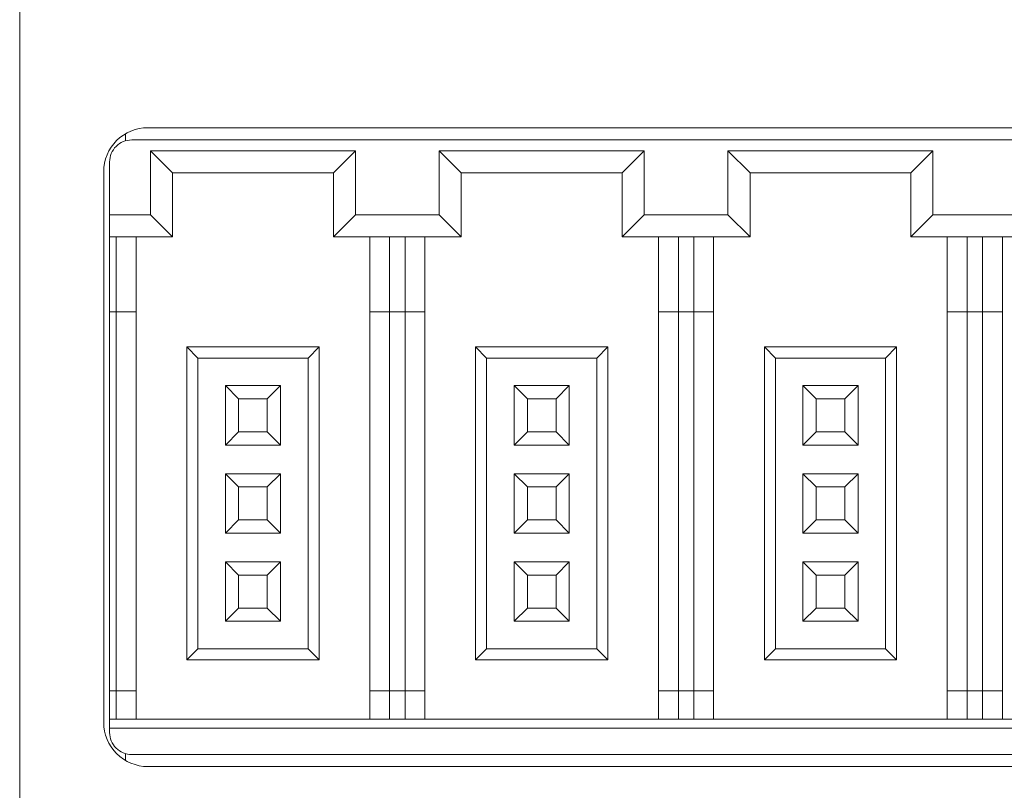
# Model space of a CAD drawing. Header units: millimetres. Extents: x -1114 to 1396, y -630 to 631.
# Tile 186 of 256: x -950 to -928, y 149 to 167. Entities that reach past the tile are written whole.
import ezdxf

# ---------------------------------------------------------------- set-up
doc = ezdxf.new("R2010")
doc.units = ezdxf.units.MM
doc.header["$MEASUREMENT"] = 0

msp = doc.modelspace()

# ---------------------------------------------------------------- linework, layer by layer
at = {"lineweight": 18}
for points, knots in [([(1038.9843, -629.7647), (1038.9843, -629.7647), (-1111.4882, -629.7647), (-1111.4882, -629.7647), (-1111.4882, -629.7647), (-1111.4882, -629.7647), (-1111.4882, 630.7883), (-1111.4882, 630.7883), (-1111.4882, 630.7883), (-1111.4882, 630.7883), (1038.9843, 630.7883), (1038.9843, 630.7883)], [0, 0, 0, 0, 0.3333333, 0.3333333, 0.3333333, 0.3333333, 0.6666667, 0.6666667, 0.6666667, 0.6666667, 1, 1, 1, 1]), ([(-947.5837, 164.079), (-947.8489, 164.079), (-948.1033, 163.9737), (-948.2908, 163.7861), (-948.2908, 163.7861), (-948.4783, 163.5986), (-948.5837, 163.3443), (-948.5837, 163.079)], [0, 0, 0, 0, 0.5, 0.5, 0.5, 0.5, 1, 1, 1, 1]), ([(-947.9501, 163.8012), (-948.0828, 163.8012), (-948.2099, 163.7486), (-948.3037, 163.6548), (-948.3037, 163.6548), (-948.3975, 163.561), (-948.4501, 163.4339), (-948.4501, 163.3012)], [0, 0, 0, 0, 0.5, 0.5, 0.5, 0.5, 1, 1, 1, 1]), ([(-948.5837, 150.579), (-948.5837, 150.3138), (-948.4783, 150.0595), (-948.2908, 149.8719), (-948.2908, 149.8719), (-948.1033, 149.6844), (-947.8489, 149.579), (-947.5837, 149.579)], [0, 0, 0, 0, 0.5, 0.5, 0.5, 0.5, 1, 1, 1, 1]), ([(-948.4501, 150.3512), (-948.4501, 150.2186), (-948.3975, 150.0915), (-948.3037, 149.9977), (-948.3037, 149.9977), (-948.2099, 149.9039), (-948.0828, 149.8512), (-947.9501, 149.8512)], [0, 0, 0, 0, 0.5, 0.5, 0.5, 0.5, 1, 1, 1, 1])]:
    msp.add_open_spline(points, degree=3, knots=knots, dxfattribs=at)
for points in [[(-950.4889, 127.0796), (-950.4889, 127.0796), (-950.4889, 177.0796), (-950.4889, 177.0796)], [(-948.0889, 163.9417), (-948.0889, 163.9417), (-948.0889, 163.7816), (-948.0889, 163.7816)], [(-897.1837, 164.079), (-897.1837, 164.079), (-947.5837, 164.079), (-947.5837, 164.079)], [(-947.9501, 163.8012), (-947.9501, 163.8012), (-922.9501, 163.8012), (-922.9501, 163.8012)], [(-947.5251, 163.5512), (-947.5251, 163.5512), (-942.8751, 163.5512), (-942.8751, 163.5512)], [(-947.5251, 163.5512), (-947.5251, 163.5512), (-947.0251, 163.0512), (-947.0251, 163.0512)], [(-947.5251, 162.1012), (-947.5251, 162.1012), (-947.5251, 163.5512), (-947.5251, 163.5512)], [(-942.8751, 163.5512), (-942.8751, 163.5512), (-943.3751, 163.0512), (-943.3751, 163.0512)], [(-942.8751, 163.5512), (-942.8751, 163.5512), (-942.8751, 162.1012), (-942.8751, 162.1012)], [(-940.9751, 162.1012), (-940.9751, 162.1012), (-940.9751, 163.5512), (-940.9751, 163.5512)], [(-940.9751, 163.5512), (-940.9751, 163.5512), (-940.4751, 163.0512), (-940.4751, 163.0512)], [(-940.9751, 163.5512), (-940.9751, 163.5512), (-936.3251, 163.5512), (-936.3251, 163.5512)], [(-936.3251, 163.5512), (-936.3251, 163.5512), (-936.8251, 163.0512), (-936.8251, 163.0512)], [(-936.3251, 163.5512), (-936.3251, 163.5512), (-936.3251, 162.1012), (-936.3251, 162.1012)], [(-934.4251, 162.1012), (-934.4251, 162.1012), (-934.4251, 163.5512), (-934.4251, 163.5512)], [(-934.4251, 163.5512), (-934.4251, 163.5512), (-933.9251, 163.0512), (-933.9251, 163.0512)], [(-934.4251, 163.5512), (-934.4251, 163.5512), (-929.7751, 163.5512), (-929.7751, 163.5512)], [(-929.7751, 163.5512), (-929.7751, 163.5512), (-930.2751, 163.0512), (-930.2751, 163.0512)], [(-929.7751, 163.5512), (-929.7751, 163.5512), (-929.7751, 162.1012), (-929.7751, 162.1012)], [(-948.4501, 162.1012), (-948.4501, 162.1012), (-948.4501, 163.3012), (-948.4501, 163.3012)], [(-948.5837, 150.579), (-948.5837, 150.579), (-948.5837, 163.079), (-948.5837, 163.079)], [(-947.0251, 163.0512), (-947.0251, 163.0512), (-943.3751, 163.0512), (-943.3751, 163.0512)], [(-947.0251, 161.6012), (-947.0251, 161.6012), (-947.0251, 163.0512), (-947.0251, 163.0512)], [(-943.3751, 163.0512), (-943.3751, 163.0512), (-943.3751, 161.6012), (-943.3751, 161.6012)], [(-940.4751, 161.6012), (-940.4751, 161.6012), (-940.4751, 163.0512), (-940.4751, 163.0512)], [(-940.4751, 163.0512), (-940.4751, 163.0512), (-936.8251, 163.0512), (-936.8251, 163.0512)], [(-936.8251, 163.0512), (-936.8251, 163.0512), (-936.8251, 161.6012), (-936.8251, 161.6012)], [(-933.9251, 161.6012), (-933.9251, 161.6012), (-933.9251, 163.0512), (-933.9251, 163.0512)], [(-933.9251, 163.0512), (-933.9251, 163.0512), (-930.2751, 163.0512), (-930.2751, 163.0512)], [(-930.2751, 163.0512), (-930.2751, 163.0512), (-930.2751, 161.6012), (-930.2751, 161.6012)], [(-948.4501, 162.1012), (-948.4501, 162.1012), (-947.5251, 162.1012), (-947.5251, 162.1012)], [(-948.4501, 161.6012), (-948.4501, 161.6012), (-948.4501, 162.1012), (-948.4501, 162.1012)], [(-947.5251, 162.1012), (-947.5251, 162.1012), (-947.0251, 161.6012), (-947.0251, 161.6012)], [(-942.8751, 162.1012), (-942.8751, 162.1012), (-943.3751, 161.6012), (-943.3751, 161.6012)], [(-942.8751, 162.1012), (-942.8751, 162.1012), (-940.9751, 162.1012), (-940.9751, 162.1012)], [(-940.9751, 162.1012), (-940.9751, 162.1012), (-940.4751, 161.6012), (-940.4751, 161.6012)], [(-936.3251, 162.1012), (-936.3251, 162.1012), (-936.8251, 161.6012), (-936.8251, 161.6012)], [(-936.3251, 162.1012), (-936.3251, 162.1012), (-934.4251, 162.1012), (-934.4251, 162.1012)], [(-934.4251, 162.1012), (-934.4251, 162.1012), (-933.9251, 161.6012), (-933.9251, 161.6012)], [(-929.7751, 162.1012), (-929.7751, 162.1012), (-930.2751, 161.6012), (-930.2751, 161.6012)], [(-929.7751, 162.1012), (-929.7751, 162.1012), (-927.8751, 162.1012), (-927.8751, 162.1012)], [(-948.4501, 159.9012), (-948.4501, 159.9012), (-948.4501, 161.6012), (-948.4501, 161.6012)], [(-948.4501, 161.6012), (-948.4501, 161.6012), (-947.0251, 161.6012), (-947.0251, 161.6012)], [(-948.3001, 159.9012), (-948.3001, 159.9012), (-948.3001, 161.6012), (-948.3001, 161.6012)], [(-947.8501, 159.9012), (-947.8501, 159.9012), (-947.8501, 161.6012), (-947.8501, 161.6012)], [(-943.3751, 161.6012), (-943.3751, 161.6012), (-940.4751, 161.6012), (-940.4751, 161.6012)], [(-942.5501, 161.6012), (-942.5501, 161.6012), (-942.5501, 159.9012), (-942.5501, 159.9012)], [(-942.1001, 159.9012), (-942.1001, 159.9012), (-942.1001, 161.6012), (-942.1001, 161.6012)], [(-941.7501, 161.6012), (-941.7501, 161.6012), (-941.7501, 159.9012), (-941.7501, 159.9012)], [(-941.3001, 159.9012), (-941.3001, 159.9012), (-941.3001, 161.6012), (-941.3001, 161.6012)], [(-936.8251, 161.6012), (-936.8251, 161.6012), (-933.9251, 161.6012), (-933.9251, 161.6012)], [(-936.0001, 161.6012), (-936.0001, 161.6012), (-936.0001, 159.9012), (-936.0001, 159.9012)], [(-935.5501, 159.9012), (-935.5501, 159.9012), (-935.5501, 161.6012), (-935.5501, 161.6012)], [(-935.2001, 161.6012), (-935.2001, 161.6012), (-935.2001, 159.9012), (-935.2001, 159.9012)], [(-934.7501, 159.9012), (-934.7501, 159.9012), (-934.7501, 161.6012), (-934.7501, 161.6012)], [(-930.2751, 161.6012), (-930.2751, 161.6012), (-927.3751, 161.6012), (-927.3751, 161.6012)], [(-929.4501, 161.6012), (-929.4501, 161.6012), (-929.4501, 159.9012), (-929.4501, 159.9012)], [(-929.0001, 159.9012), (-929.0001, 159.9012), (-929.0001, 161.6012), (-929.0001, 161.6012)], [(-928.6501, 161.6012), (-928.6501, 161.6012), (-928.6501, 159.9012), (-928.6501, 159.9012)], [(-928.2001, 159.9012), (-928.2001, 159.9012), (-928.2001, 161.6012), (-928.2001, 161.6012)], [(-948.4501, 151.3012), (-948.4501, 151.3012), (-948.4501, 159.9012), (-948.4501, 159.9012)], [(-948.4501, 159.9012), (-948.4501, 159.9012), (-948.3001, 159.9012), (-948.3001, 159.9012)], [(-948.3001, 151.3012), (-948.3001, 151.3012), (-948.3001, 159.9012), (-948.3001, 159.9012)], [(-948.3001, 159.9012), (-948.3001, 159.9012), (-947.8501, 159.9012), (-947.8501, 159.9012)], [(-947.8501, 151.3012), (-947.8501, 151.3012), (-947.8501, 159.9012), (-947.8501, 159.9012)], [(-942.5501, 159.9012), (-942.5501, 159.9012), (-942.5501, 151.3012), (-942.5501, 151.3012)], [(-942.5501, 159.9012), (-942.5501, 159.9012), (-942.1001, 159.9012), (-942.1001, 159.9012)], [(-942.1001, 151.3012), (-942.1001, 151.3012), (-942.1001, 159.9012), (-942.1001, 159.9012)], [(-942.1001, 159.9012), (-942.1001, 159.9012), (-941.7501, 159.9012), (-941.7501, 159.9012)], [(-941.7501, 159.9012), (-941.7501, 159.9012), (-941.7501, 151.3012), (-941.7501, 151.3012)], [(-941.7501, 159.9012), (-941.7501, 159.9012), (-941.3001, 159.9012), (-941.3001, 159.9012)], [(-941.3001, 151.3012), (-941.3001, 151.3012), (-941.3001, 159.9012), (-941.3001, 159.9012)], [(-936.0001, 159.9012), (-936.0001, 159.9012), (-936.0001, 151.3012), (-936.0001, 151.3012)], [(-936.0001, 159.9012), (-936.0001, 159.9012), (-935.5501, 159.9012), (-935.5501, 159.9012)], [(-935.5501, 151.3012), (-935.5501, 151.3012), (-935.5501, 159.9012), (-935.5501, 159.9012)], [(-935.5501, 159.9012), (-935.5501, 159.9012), (-935.2001, 159.9012), (-935.2001, 159.9012)], [(-935.2001, 159.9012), (-935.2001, 159.9012), (-935.2001, 151.3012), (-935.2001, 151.3012)], [(-935.2001, 159.9012), (-935.2001, 159.9012), (-934.7501, 159.9012), (-934.7501, 159.9012)], [(-934.7501, 151.3012), (-934.7501, 151.3012), (-934.7501, 159.9012), (-934.7501, 159.9012)], [(-929.4501, 159.9012), (-929.4501, 159.9012), (-929.4501, 151.3012), (-929.4501, 151.3012)], [(-929.4501, 159.9012), (-929.4501, 159.9012), (-929.0001, 159.9012), (-929.0001, 159.9012)], [(-929.0001, 151.3012), (-929.0001, 151.3012), (-929.0001, 159.9012), (-929.0001, 159.9012)], [(-929.0001, 159.9012), (-929.0001, 159.9012), (-928.6501, 159.9012), (-928.6501, 159.9012)], [(-928.6501, 159.9012), (-928.6501, 159.9012), (-928.6501, 151.3012), (-928.6501, 151.3012)], [(-928.6501, 159.9012), (-928.6501, 159.9012), (-928.2001, 159.9012), (-928.2001, 159.9012)], [(-928.2001, 151.3012), (-928.2001, 151.3012), (-928.2001, 159.9012), (-928.2001, 159.9012)], [(-943.7001, 159.1012), (-943.7001, 159.1012), (-946.7001, 159.1012), (-946.7001, 159.1012)], [(-946.7001, 159.1012), (-946.7001, 159.1012), (-946.4501, 158.8512), (-946.4501, 158.8512)], [(-946.7001, 159.1012), (-946.7001, 159.1012), (-946.7001, 152.0012), (-946.7001, 152.0012)], [(-943.7001, 159.1012), (-943.7001, 159.1012), (-943.9501, 158.8512), (-943.9501, 158.8512)], [(-943.7001, 152.0012), (-943.7001, 152.0012), (-943.7001, 159.1012), (-943.7001, 159.1012)], [(-937.1501, 159.1012), (-937.1501, 159.1012), (-940.1501, 159.1012), (-940.1501, 159.1012)], [(-940.1501, 159.1012), (-940.1501, 159.1012), (-939.9001, 158.8512), (-939.9001, 158.8512)], [(-940.1501, 159.1012), (-940.1501, 159.1012), (-940.1501, 152.0012), (-940.1501, 152.0012)], [(-937.1501, 159.1012), (-937.1501, 159.1012), (-937.4001, 158.8512), (-937.4001, 158.8512)], [(-937.1501, 152.0012), (-937.1501, 152.0012), (-937.1501, 159.1012), (-937.1501, 159.1012)], [(-933.6001, 159.1012), (-933.6001, 159.1012), (-933.6001, 152.0012), (-933.6001, 152.0012)], [(-930.6001, 159.1012), (-930.6001, 159.1012), (-933.6001, 159.1012), (-933.6001, 159.1012)], [(-933.6001, 159.1012), (-933.6001, 159.1012), (-933.3501, 158.8512), (-933.3501, 158.8512)], [(-930.6001, 159.1012), (-930.6001, 159.1012), (-930.8501, 158.8512), (-930.8501, 158.8512)], [(-930.6001, 152.0012), (-930.6001, 152.0012), (-930.6001, 159.1012), (-930.6001, 159.1012)], [(-946.4501, 158.8512), (-946.4501, 158.8512), (-943.9501, 158.8512), (-943.9501, 158.8512)], [(-946.4501, 152.2512), (-946.4501, 152.2512), (-946.4501, 158.8512), (-946.4501, 158.8512)], [(-943.9501, 158.8512), (-943.9501, 158.8512), (-943.9501, 152.2512), (-943.9501, 152.2512)], [(-939.9001, 158.8512), (-939.9001, 158.8512), (-937.4001, 158.8512), (-937.4001, 158.8512)], [(-939.9001, 152.2512), (-939.9001, 152.2512), (-939.9001, 158.8512), (-939.9001, 158.8512)], [(-937.4001, 158.8512), (-937.4001, 158.8512), (-937.4001, 152.2512), (-937.4001, 152.2512)], [(-933.3501, 158.8512), (-933.3501, 158.8512), (-930.8501, 158.8512), (-930.8501, 158.8512)], [(-933.3501, 152.2512), (-933.3501, 152.2512), (-933.3501, 158.8512), (-933.3501, 158.8512)], [(-930.8501, 158.8512), (-930.8501, 158.8512), (-930.8501, 152.2512), (-930.8501, 152.2512)], [(-945.5251, 157.9262), (-945.5251, 157.9262), (-945.8251, 158.2262), (-945.8251, 158.2262)], [(-945.8251, 158.2262), (-945.8251, 158.2262), (-945.8251, 156.8762), (-945.8251, 156.8762)], [(-944.5751, 158.2262), (-944.5751, 158.2262), (-945.8251, 158.2262), (-945.8251, 158.2262)], [(-944.8751, 157.9262), (-944.8751, 157.9262), (-944.5751, 158.2262), (-944.5751, 158.2262)], [(-944.5751, 156.8762), (-944.5751, 156.8762), (-944.5751, 158.2262), (-944.5751, 158.2262)], [(-938.9751, 157.9262), (-938.9751, 157.9262), (-939.2751, 158.2262), (-939.2751, 158.2262)], [(-939.2751, 158.2262), (-939.2751, 158.2262), (-939.2751, 156.8762), (-939.2751, 156.8762)], [(-938.0251, 158.2262), (-938.0251, 158.2262), (-939.2751, 158.2262), (-939.2751, 158.2262)], [(-938.3251, 157.9262), (-938.3251, 157.9262), (-938.0251, 158.2262), (-938.0251, 158.2262)], [(-938.0251, 156.8762), (-938.0251, 156.8762), (-938.0251, 158.2262), (-938.0251, 158.2262)], [(-932.4251, 157.9262), (-932.4251, 157.9262), (-932.7251, 158.2262), (-932.7251, 158.2262)], [(-932.7251, 158.2262), (-932.7251, 158.2262), (-932.7251, 156.8762), (-932.7251, 156.8762)], [(-931.4751, 158.2262), (-931.4751, 158.2262), (-932.7251, 158.2262), (-932.7251, 158.2262)], [(-931.7751, 157.9262), (-931.7751, 157.9262), (-931.4751, 158.2262), (-931.4751, 158.2262)], [(-931.4751, 156.8762), (-931.4751, 156.8762), (-931.4751, 158.2262), (-931.4751, 158.2262)], [(-945.5251, 157.9262), (-945.5251, 157.9262), (-944.8751, 157.9262), (-944.8751, 157.9262)], [(-945.5251, 157.1762), (-945.5251, 157.1762), (-945.5251, 157.9262), (-945.5251, 157.9262)], [(-944.8751, 157.9262), (-944.8751, 157.9262), (-944.8751, 157.1762), (-944.8751, 157.1762)], [(-938.9751, 157.1762), (-938.9751, 157.1762), (-938.9751, 157.9262), (-938.9751, 157.9262)], [(-938.9751, 157.9262), (-938.9751, 157.9262), (-938.3251, 157.9262), (-938.3251, 157.9262)], [(-938.3251, 157.9262), (-938.3251, 157.9262), (-938.3251, 157.1762), (-938.3251, 157.1762)], [(-932.4251, 157.9262), (-932.4251, 157.9262), (-931.7751, 157.9262), (-931.7751, 157.9262)], [(-932.4251, 157.1762), (-932.4251, 157.1762), (-932.4251, 157.9262), (-932.4251, 157.9262)], [(-931.7751, 157.9262), (-931.7751, 157.9262), (-931.7751, 157.1762), (-931.7751, 157.1762)], [(-945.8251, 156.8762), (-945.8251, 156.8762), (-945.5251, 157.1762), (-945.5251, 157.1762)], [(-944.8751, 157.1762), (-944.8751, 157.1762), (-945.5251, 157.1762), (-945.5251, 157.1762)], [(-944.8751, 157.1762), (-944.8751, 157.1762), (-944.5751, 156.8762), (-944.5751, 156.8762)], [(-939.2751, 156.8762), (-939.2751, 156.8762), (-938.9751, 157.1762), (-938.9751, 157.1762)], [(-938.3251, 157.1762), (-938.3251, 157.1762), (-938.9751, 157.1762), (-938.9751, 157.1762)], [(-938.3251, 157.1762), (-938.3251, 157.1762), (-938.0251, 156.8762), (-938.0251, 156.8762)], [(-932.7251, 156.8762), (-932.7251, 156.8762), (-932.4251, 157.1762), (-932.4251, 157.1762)], [(-931.7751, 157.1762), (-931.7751, 157.1762), (-932.4251, 157.1762), (-932.4251, 157.1762)], [(-931.7751, 157.1762), (-931.7751, 157.1762), (-931.4751, 156.8762), (-931.4751, 156.8762)], [(-945.8251, 156.8762), (-945.8251, 156.8762), (-944.5751, 156.8762), (-944.5751, 156.8762)], [(-939.2751, 156.8762), (-939.2751, 156.8762), (-938.0251, 156.8762), (-938.0251, 156.8762)], [(-932.7251, 156.8762), (-932.7251, 156.8762), (-931.4751, 156.8762), (-931.4751, 156.8762)], [(-945.5251, 155.9262), (-945.5251, 155.9262), (-945.8251, 156.2262), (-945.8251, 156.2262)], [(-945.8251, 156.2262), (-945.8251, 156.2262), (-945.8251, 154.8762), (-945.8251, 154.8762)], [(-944.5751, 156.2262), (-944.5751, 156.2262), (-945.8251, 156.2262), (-945.8251, 156.2262)], [(-944.8751, 155.9262), (-944.8751, 155.9262), (-944.5751, 156.2262), (-944.5751, 156.2262)], [(-944.5751, 154.8762), (-944.5751, 154.8762), (-944.5751, 156.2262), (-944.5751, 156.2262)], [(-938.9751, 155.9262), (-938.9751, 155.9262), (-939.2751, 156.2262), (-939.2751, 156.2262)], [(-939.2751, 156.2262), (-939.2751, 156.2262), (-939.2751, 154.8762), (-939.2751, 154.8762)], [(-938.0251, 156.2262), (-938.0251, 156.2262), (-939.2751, 156.2262), (-939.2751, 156.2262)], [(-938.3251, 155.9262), (-938.3251, 155.9262), (-938.0251, 156.2262), (-938.0251, 156.2262)], [(-938.0251, 154.8762), (-938.0251, 154.8762), (-938.0251, 156.2262), (-938.0251, 156.2262)], [(-932.4251, 155.9262), (-932.4251, 155.9262), (-932.7251, 156.2262), (-932.7251, 156.2262)], [(-932.7251, 156.2262), (-932.7251, 156.2262), (-932.7251, 154.8762), (-932.7251, 154.8762)], [(-931.4751, 156.2262), (-931.4751, 156.2262), (-932.7251, 156.2262), (-932.7251, 156.2262)], [(-931.7751, 155.9262), (-931.7751, 155.9262), (-931.4751, 156.2262), (-931.4751, 156.2262)], [(-931.4751, 154.8762), (-931.4751, 154.8762), (-931.4751, 156.2262), (-931.4751, 156.2262)], [(-945.5251, 155.1762), (-945.5251, 155.1762), (-945.5251, 155.9262), (-945.5251, 155.9262)], [(-945.5251, 155.9262), (-945.5251, 155.9262), (-944.8751, 155.9262), (-944.8751, 155.9262)], [(-944.8751, 155.9262), (-944.8751, 155.9262), (-944.8751, 155.1762), (-944.8751, 155.1762)], [(-938.9751, 155.1762), (-938.9751, 155.1762), (-938.9751, 155.9262), (-938.9751, 155.9262)], [(-938.9751, 155.9262), (-938.9751, 155.9262), (-938.3251, 155.9262), (-938.3251, 155.9262)], [(-938.3251, 155.9262), (-938.3251, 155.9262), (-938.3251, 155.1762), (-938.3251, 155.1762)], [(-932.4251, 155.1762), (-932.4251, 155.1762), (-932.4251, 155.9262), (-932.4251, 155.9262)], [(-932.4251, 155.9262), (-932.4251, 155.9262), (-931.7751, 155.9262), (-931.7751, 155.9262)], [(-931.7751, 155.9262), (-931.7751, 155.9262), (-931.7751, 155.1762), (-931.7751, 155.1762)], [(-945.8251, 154.8762), (-945.8251, 154.8762), (-945.5251, 155.1762), (-945.5251, 155.1762)], [(-944.8751, 155.1762), (-944.8751, 155.1762), (-945.5251, 155.1762), (-945.5251, 155.1762)], [(-944.8751, 155.1762), (-944.8751, 155.1762), (-944.5751, 154.8762), (-944.5751, 154.8762)], [(-939.2751, 154.8762), (-939.2751, 154.8762), (-938.9751, 155.1762), (-938.9751, 155.1762)], [(-938.3251, 155.1762), (-938.3251, 155.1762), (-938.9751, 155.1762), (-938.9751, 155.1762)], [(-938.3251, 155.1762), (-938.3251, 155.1762), (-938.0251, 154.8762), (-938.0251, 154.8762)], [(-932.7251, 154.8762), (-932.7251, 154.8762), (-932.4251, 155.1762), (-932.4251, 155.1762)], [(-931.7751, 155.1762), (-931.7751, 155.1762), (-932.4251, 155.1762), (-932.4251, 155.1762)], [(-931.7751, 155.1762), (-931.7751, 155.1762), (-931.4751, 154.8762), (-931.4751, 154.8762)], [(-945.8251, 154.8762), (-945.8251, 154.8762), (-944.5751, 154.8762), (-944.5751, 154.8762)], [(-939.2751, 154.8762), (-939.2751, 154.8762), (-938.0251, 154.8762), (-938.0251, 154.8762)], [(-932.7251, 154.8762), (-932.7251, 154.8762), (-931.4751, 154.8762), (-931.4751, 154.8762)], [(-945.5251, 153.9262), (-945.5251, 153.9262), (-945.8251, 154.2262), (-945.8251, 154.2262)], [(-945.8251, 154.2262), (-945.8251, 154.2262), (-945.8251, 152.8762), (-945.8251, 152.8762)], [(-944.5751, 154.2262), (-944.5751, 154.2262), (-945.8251, 154.2262), (-945.8251, 154.2262)], [(-944.8751, 153.9262), (-944.8751, 153.9262), (-944.5751, 154.2262), (-944.5751, 154.2262)], [(-944.5751, 152.8762), (-944.5751, 152.8762), (-944.5751, 154.2262), (-944.5751, 154.2262)], [(-938.9751, 153.9262), (-938.9751, 153.9262), (-939.2751, 154.2262), (-939.2751, 154.2262)], [(-939.2751, 154.2262), (-939.2751, 154.2262), (-939.2751, 152.8762), (-939.2751, 152.8762)], [(-938.0251, 154.2262), (-938.0251, 154.2262), (-939.2751, 154.2262), (-939.2751, 154.2262)], [(-938.3251, 153.9262), (-938.3251, 153.9262), (-938.0251, 154.2262), (-938.0251, 154.2262)], [(-938.0251, 152.8762), (-938.0251, 152.8762), (-938.0251, 154.2262), (-938.0251, 154.2262)], [(-932.4251, 153.9262), (-932.4251, 153.9262), (-932.7251, 154.2262), (-932.7251, 154.2262)], [(-932.7251, 154.2262), (-932.7251, 154.2262), (-932.7251, 152.8762), (-932.7251, 152.8762)], [(-931.4751, 154.2262), (-931.4751, 154.2262), (-932.7251, 154.2262), (-932.7251, 154.2262)], [(-931.7751, 153.9262), (-931.7751, 153.9262), (-931.4751, 154.2262), (-931.4751, 154.2262)], [(-931.4751, 152.8762), (-931.4751, 152.8762), (-931.4751, 154.2262), (-931.4751, 154.2262)], [(-945.5251, 153.1762), (-945.5251, 153.1762), (-945.5251, 153.9262), (-945.5251, 153.9262)], [(-945.5251, 153.9262), (-945.5251, 153.9262), (-944.8751, 153.9262), (-944.8751, 153.9262)], [(-944.8751, 153.9262), (-944.8751, 153.9262), (-944.8751, 153.1762), (-944.8751, 153.1762)], [(-938.9751, 153.1762), (-938.9751, 153.1762), (-938.9751, 153.9262), (-938.9751, 153.9262)], [(-938.9751, 153.9262), (-938.9751, 153.9262), (-938.3251, 153.9262), (-938.3251, 153.9262)], [(-938.3251, 153.9262), (-938.3251, 153.9262), (-938.3251, 153.1762), (-938.3251, 153.1762)], [(-932.4251, 153.1762), (-932.4251, 153.1762), (-932.4251, 153.9262), (-932.4251, 153.9262)], [(-932.4251, 153.9262), (-932.4251, 153.9262), (-931.7751, 153.9262), (-931.7751, 153.9262)], [(-931.7751, 153.9262), (-931.7751, 153.9262), (-931.7751, 153.1762), (-931.7751, 153.1762)], [(-945.8251, 152.8762), (-945.8251, 152.8762), (-945.5251, 153.1762), (-945.5251, 153.1762)], [(-944.8751, 153.1762), (-944.8751, 153.1762), (-945.5251, 153.1762), (-945.5251, 153.1762)], [(-944.8751, 153.1762), (-944.8751, 153.1762), (-944.5751, 152.8762), (-944.5751, 152.8762)], [(-939.2751, 152.8762), (-939.2751, 152.8762), (-938.9751, 153.1762), (-938.9751, 153.1762)], [(-938.3251, 153.1762), (-938.3251, 153.1762), (-938.9751, 153.1762), (-938.9751, 153.1762)], [(-938.3251, 153.1762), (-938.3251, 153.1762), (-938.0251, 152.8762), (-938.0251, 152.8762)], [(-932.7251, 152.8762), (-932.7251, 152.8762), (-932.4251, 153.1762), (-932.4251, 153.1762)], [(-931.7751, 153.1762), (-931.7751, 153.1762), (-932.4251, 153.1762), (-932.4251, 153.1762)], [(-931.7751, 153.1762), (-931.7751, 153.1762), (-931.4751, 152.8762), (-931.4751, 152.8762)], [(-945.8251, 152.8762), (-945.8251, 152.8762), (-944.5751, 152.8762), (-944.5751, 152.8762)], [(-939.2751, 152.8762), (-939.2751, 152.8762), (-938.0251, 152.8762), (-938.0251, 152.8762)], [(-932.7251, 152.8762), (-932.7251, 152.8762), (-931.4751, 152.8762), (-931.4751, 152.8762)], [(-946.7001, 152.0012), (-946.7001, 152.0012), (-946.4501, 152.2512), (-946.4501, 152.2512)], [(-943.9501, 152.2512), (-943.9501, 152.2512), (-946.4501, 152.2512), (-946.4501, 152.2512)], [(-943.9501, 152.2512), (-943.9501, 152.2512), (-943.7001, 152.0012), (-943.7001, 152.0012)], [(-940.1501, 152.0012), (-940.1501, 152.0012), (-939.9001, 152.2512), (-939.9001, 152.2512)], [(-937.4001, 152.2512), (-937.4001, 152.2512), (-939.9001, 152.2512), (-939.9001, 152.2512)], [(-937.4001, 152.2512), (-937.4001, 152.2512), (-937.1501, 152.0012), (-937.1501, 152.0012)], [(-933.6001, 152.0012), (-933.6001, 152.0012), (-933.3501, 152.2512), (-933.3501, 152.2512)], [(-930.8501, 152.2512), (-930.8501, 152.2512), (-933.3501, 152.2512), (-933.3501, 152.2512)], [(-930.8501, 152.2512), (-930.8501, 152.2512), (-930.6001, 152.0012), (-930.6001, 152.0012)], [(-946.7001, 152.0012), (-946.7001, 152.0012), (-943.7001, 152.0012), (-943.7001, 152.0012)], [(-940.1501, 152.0012), (-940.1501, 152.0012), (-937.1501, 152.0012), (-937.1501, 152.0012)], [(-933.6001, 152.0012), (-933.6001, 152.0012), (-930.6001, 152.0012), (-930.6001, 152.0012)], [(-948.4501, 150.6512), (-948.4501, 150.6512), (-948.4501, 151.3012), (-948.4501, 151.3012)], [(-948.3001, 151.3012), (-948.3001, 151.3012), (-948.4501, 151.3012), (-948.4501, 151.3012)], [(-947.8501, 151.3012), (-947.8501, 151.3012), (-948.3001, 151.3012), (-948.3001, 151.3012)], [(-948.3001, 150.6512), (-948.3001, 150.6512), (-948.3001, 151.3012), (-948.3001, 151.3012)], [(-947.8501, 150.6512), (-947.8501, 150.6512), (-947.8501, 151.3012), (-947.8501, 151.3012)], [(-942.1001, 151.3012), (-942.1001, 151.3012), (-942.5501, 151.3012), (-942.5501, 151.3012)], [(-942.5501, 151.3012), (-942.5501, 151.3012), (-942.5501, 150.6512), (-942.5501, 150.6512)], [(-941.7501, 151.3012), (-941.7501, 151.3012), (-942.1001, 151.3012), (-942.1001, 151.3012)], [(-942.1001, 151.3012), (-942.1001, 151.3012), (-942.1001, 150.6512), (-942.1001, 150.6512)], [(-941.3001, 151.3012), (-941.3001, 151.3012), (-941.7501, 151.3012), (-941.7501, 151.3012)], [(-941.7501, 151.3012), (-941.7501, 151.3012), (-941.7501, 150.6512), (-941.7501, 150.6512)], [(-941.3001, 150.6512), (-941.3001, 150.6512), (-941.3001, 151.3012), (-941.3001, 151.3012)], [(-935.5501, 151.3012), (-935.5501, 151.3012), (-936.0001, 151.3012), (-936.0001, 151.3012)], [(-936.0001, 151.3012), (-936.0001, 151.3012), (-936.0001, 150.6512), (-936.0001, 150.6512)], [(-935.2001, 151.3012), (-935.2001, 151.3012), (-935.5501, 151.3012), (-935.5501, 151.3012)], [(-935.5501, 151.3012), (-935.5501, 151.3012), (-935.5501, 150.6512), (-935.5501, 150.6512)], [(-934.7501, 151.3012), (-934.7501, 151.3012), (-935.2001, 151.3012), (-935.2001, 151.3012)], [(-935.2001, 151.3012), (-935.2001, 151.3012), (-935.2001, 150.6512), (-935.2001, 150.6512)], [(-934.7501, 150.6512), (-934.7501, 150.6512), (-934.7501, 151.3012), (-934.7501, 151.3012)], [(-929.0001, 151.3012), (-929.0001, 151.3012), (-929.4501, 151.3012), (-929.4501, 151.3012)], [(-929.4501, 151.3012), (-929.4501, 151.3012), (-929.4501, 150.6512), (-929.4501, 150.6512)], [(-928.6501, 151.3012), (-928.6501, 151.3012), (-929.0001, 151.3012), (-929.0001, 151.3012)], [(-929.0001, 151.3012), (-929.0001, 151.3012), (-929.0001, 150.6512), (-929.0001, 150.6512)], [(-928.2001, 151.3012), (-928.2001, 151.3012), (-928.6501, 151.3012), (-928.6501, 151.3012)], [(-928.6501, 151.3012), (-928.6501, 151.3012), (-928.6501, 150.6512), (-928.6501, 150.6512)], [(-928.2001, 150.6512), (-928.2001, 150.6512), (-928.2001, 151.3012), (-928.2001, 151.3012)], [(-948.4501, 150.4512), (-948.4501, 150.4512), (-948.4501, 150.6512), (-948.4501, 150.6512)], [(-922.4501, 150.6512), (-922.4501, 150.6512), (-948.4501, 150.6512), (-948.4501, 150.6512)], [(-948.4501, 150.4512), (-948.4501, 150.4512), (-948.4501, 150.3512), (-948.4501, 150.3512)], [(-922.4501, 150.4512), (-922.4501, 150.4512), (-948.4501, 150.4512), (-948.4501, 150.4512)], [(-948.0889, 149.871), (-948.0889, 149.871), (-948.0889, 149.7161), (-948.0889, 149.7161)], [(-922.9501, 149.8512), (-922.9501, 149.8512), (-947.9501, 149.8512), (-947.9501, 149.8512)], [(-897.1837, 149.579), (-897.1837, 149.579), (-947.5837, 149.579), (-947.5837, 149.579)]]:
    msp.add_open_spline(points, degree=3, dxfattribs=at)

doc.saveas('drawing.dxf')
